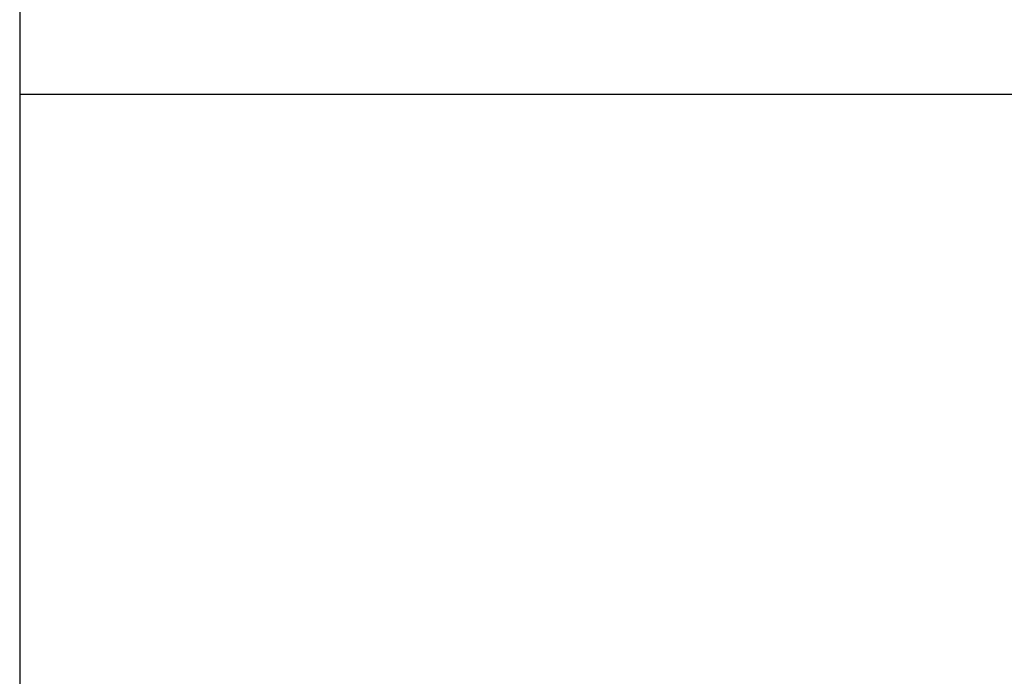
# Paper-space layout 'Sheet10' of a CAD drawing. Header units: inches. Extents: x 0.1 to 16.9, y 0.1 to 10.9.
# Tile 12 of 37: x 6.124 to 6.33, y 3.292 to 3.429. Entities that reach past the tile are written whole.
import ezdxf

# ---------------------------------------------------------------- set-up
doc = ezdxf.new("R2010")
doc.units = ezdxf.units.IN
doc.header["$MEASUREMENT"] = 0
doc.linetypes.add('PHANTOM', pattern=[0.5, 0.25, -0.05, 0.05, -0.05, 0.05, -0.05])

psp = doc.layouts.new('Sheet10')

# ---------------------------------------------------------------- linework, layer by layer
at = {"color": 7, "linetype": 'Continuous', "lineweight": 25}
for p, q in [((6.12417, 3.44419), (6.12417, 3.41294)), ((6.12417, 3.41294), (6.12417, 3.26711)), ((6.88083, 3.41294), (6.12417, 3.41294))]:
    psp.add_line(p, q, dxfattribs=at)
at = {"color": 7, "linetype": 'PHANTOM', "lineweight": 18}
for p, q in [((6.12417, 3.44419), (6.12417, 3.41294)), ((6.12417, 3.44419), (6.12417, 3.41294)), ((6.12417, 3.44419), (6.12417, 3.41294)), ((6.12417, 3.41294), (6.12417, 3.26711)), ((6.88083, 3.41294), (6.12417, 3.41294)), ((6.12417, 3.41294), (6.12417, 3.26711)), ((6.88083, 3.41294), (6.12417, 3.41294)), ((6.12417, 3.41294), (6.12417, 3.26711)), ((6.88083, 3.41294), (6.12417, 3.41294))]:
    psp.add_line(p, q, dxfattribs=at)

doc.saveas('drawing.dxf')
